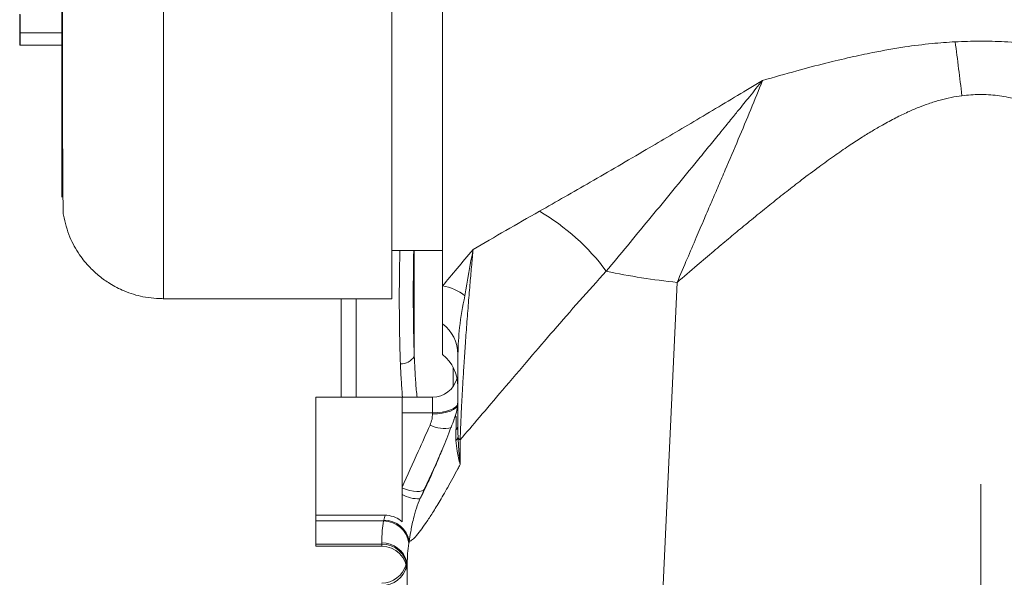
# Model space of a CAD drawing. Header units: millimetres. Extents: x 51337 to 61814, y -21781 to -12277.
# Tile 64 of 256: x 52497 to 52691, y -15542 to -15432. Entities that reach past the tile are written whole.
import ezdxf

# ---------------------------------------------------------------- set-up
doc = ezdxf.new("R2010")
doc.units = ezdxf.units.MM
doc.header["$LTSCALE"] = 0.3175
doc.linetypes.add('ACAD_ISO10W100', pattern=[18, 12, -3, 0, -3])
for name, color, linetype, lineweight in [('1轮廓实线层', 7, 'Continuous', 18), ('中心线', 4, 'ACAD_ISO10W100', 20), ('粗实线', 7, 'Continuous', 18)]:
    doc.layers.add(name, color=color, linetype=linetype, lineweight=lineweight)

msp = doc.modelspace()

# ---------------------------------------------------------------- linework, layer by layer
at = {"layer": '1轮廓实线层', "ltscale": 30}
for points in [[(52583.27074, -15507.89735), (52583.18783, -15508.13184), (52582.90331, -15508.49078), (52582.44125, -15508.82158), (52581.81945, -15509.11156), (52581.06176, -15509.3495), (52580.19734, -15509.52629), (52579.25938, -15509.63518), (52578.28392, -15509.67196)], [(52583.20339, -15508.32645), (52583.18783, -15508.35768), (52582.90331, -15508.71662), (52582.44125, -15509.04742), (52581.81945, -15509.3374), (52581.06176, -15509.57534), (52580.19734, -15509.75219), (52579.25938, -15509.86103), (52578.28392, -15509.8978)], [(52576.62107, -15524.8141), (52576.53482, -15524.88807), (52576.20005, -15525.05509), (52575.74759, -15525.14789), (52575.19076, -15525.16374), (52574.54602, -15525.10223), (52573.83234, -15524.96514), (52573.07083, -15524.75653), (52572.2839, -15524.48252)]]:
    msp.add_lwpolyline(points, dxfattribs=at)
for centre, radius, start, end in [((52497.08392, -15434.70606), 0.1, 180, 270), ((52497.08392, -15437.10784), 0.1, 180, 270), ((51521.32796, -15587.90786), 1169.73766, 6.90957872, 7.43398604), ((52577.50964, -15507.59213), 43.50336, 36.4098849, 59.8854791), ((52641.06018, -15346.54389), 138.20527, 258.0826675, 263.9400472), ((52578.85275, -15493.62214), 9.08193, 50.3528247, 80.9332737), ((52575.77625, -15498.17384), 7.50781, 0.3577657, 53.1016119), ((52575.28392, -15504.45283), 8, 0, 51.3178125), ((52572.02798, -15496.92303), 3.12194, 268.9429354, 328.4801963), ((52578.28392, -15501.58538), 5, 270, 345.3584618), ((52580.61494, -15506.36745), 6.37645, 243.9576401, 282.7007922), ((52582.22815, -15512.25015), 1.05785, 310.5317417, 356.3974396), ((52581.68322, -15513.78793), 1.79792, 312.9723568, 335.9112006), ((52584.31307, -15514.08151), 1.08211, 204.0061926, 237.5022824), ((52575.46621, -15520.06761), 6.54218, 240.8937972, 272.8470234), ((52568.67078, -15535.98632), 4.99951, 6.8695983, 90.1300004), ((52568.76724, -15535.79325), 4.97339, 8.7078571, 90.6383858), ((52568.28392, -15540.95965), 5, 0, 90), ((52568.44408, -15540.18235), 4.88129, 12.7962462, 91.8802337), ((52568.46702, -15540.39655), 4.82097, 2.3554265, 92.1765659), ((52568.28392, -15538.21158), 5, 270, 344.0494653), ((52568.35533, -15538.77473), 4.94845, 269.1731914, 346.7556132)]:
    msp.add_arc(centre, radius, start, end, dxfattribs=at)
at = {"layer": '中心线', "ltscale": 30}
msp.add_line((52686.28392, -15523.71407), (52686.28392, -15914.63381), dxfattribs=at)
at = {"layer": '粗实线', "ltscale": 30}
for p, q in [((52580.28392, -15484.65369), (52580.28392, -15238.60172)), ((52570.28393, -15280.6789), (52570.28393, -15487.20786)), ((52505.2839, -15389.57611), (52505.2839, -15465.89277)), ((52496.98393, -15434.70607), (52496.98393, -15431.12258)), ((52497.08391, -15431.17723), (52497.08391, -15434.80608)), ((52496.98393, -15437.10784), (52496.98393, -15434.70607)), ((52497.08391, -15434.80608), (52505.2839, -15434.80608)), ((52497.08391, -15434.80608), (52497.08391, -15437.20785)), ((52497.08391, -15437.20785), (52505.2839, -15437.20785)), ((52639.67818, -15446.36235), (52643.28382, -15444.20502)), ((52639.6279, -15446.39239), (52639.67818, -15446.36235)), ((52505.2839, -15465.89277), (52505.2839, -15467.20776)), ((52505.59417, -15470.70232), (52505.59531, -15470.72337)), ((52570.28393, -15477.70784), (52580.28392, -15477.70784)), ((52574.68931, -15498.55516), (52574.68931, -15477.70784)), ((52580.28392, -15492.16983), (52580.28392, -15484.65369)), ((52623.24695, -15553.19176), (52626.46998, -15483.97693)), ((52525.28391, -15487.20786), (52570.28393, -15487.20786)), ((52560.28391, -15506.58539), (52560.28391, -15487.20786)), ((52563.28393, -15487.20786), (52563.28393, -15506.58539)), ((52580.28392, -15498.20784), (52580.28392, -15492.16983)), ((52583.28391, -15498.12696), (52583.28391, -15512.31662)), ((52582.34699, -15504.49935), (52582.34699, -15500.6961)), ((52578.28392, -15506.58539), (52555.28391, -15506.58539)), ((52555.28391, -15529.83585), (52555.28391, -15506.58629)), ((52555.28391, -15506.58629), (52572.2839, -15506.58629)), ((52572.2839, -15509.67196), (52572.2839, -15506.58629)), ((52578.28392, -15509.67196), (52578.28392, -15506.58539)), ((52572.2839, -15509.67196), (52578.28392, -15509.67196)), ((52572.2839, -15524.29352), (52572.2839, -15509.67196)), ((52578.28392, -15509.8978), (52578.28392, -15509.67196)), ((52583.73169, -15514.99418), (52583.73169, -15519.8792)), ((52576.74197, -15524.6518), (52579.38455, -15518.84726)), ((52583.28391, -15520.71479), (52583.28391, -15520.72087)), ((52572.2839, -15524.29352), (52572.2839, -15524.48252)), ((52572.2839, -15524.48252), (52572.2839, -15525.78363)), ((52576.74197, -15524.6518), (52576.62107, -15524.8141)), ((52572.2839, -15525.78363), (52572.2839, -15531.12451)), ((52575.88131, -15526.52213), (52575.79116, -15526.60171)), ((52575.88131, -15526.52213), (52576.13904, -15525.96334)), ((52555.28391, -15529.83585), (52568.97898, -15529.83585)), ((52555.28391, -15530.98682), (52555.28391, -15529.83585)), ((52555.28391, -15530.98682), (52568.65943, -15530.98682)), ((52555.28391, -15535.57906), (52555.28391, -15530.98682)), ((52555.28391, -15535.57906), (52568.28393, -15535.57906)), ((52555.28391, -15535.95964), (52555.28391, -15535.57906)), ((52555.28391, -15535.95964), (52568.28393, -15535.95964)), ((52568.28393, -15535.57906), (52568.28393, -15535.30369)), ((52568.28393, -15535.95964), (52568.28393, -15535.57906)), ((52573.20342, -15539.09758), (52573.2911, -15539.32462)), ((52573.28392, -15539.92311), (52573.20414, -15539.10122)), ((52573.25412, -15539.41951), (52573.27543, -15539.17453)), ((52573.28392, -15539.92311), (52573.3103, -15539.31353)), ((52573.28392, -15550.75607), (52573.28392, -15539.92311))]:
    msp.add_line(p, q, dxfattribs=at)
for points, knots in [([(52523.24669, -15331.40877), (52523.49096, -15335.42673), (52523.9798, -15343.46741), (52524.4773, -15355.91033), (52524.83818, -15368.46767), (52525.07046, -15381.03553), (52525.20488, -15393.38865), (52525.26759, -15405.39457), (52525.28503, -15416.92831), (52525.28361, -15427.93615), (52525.28399, -15438.36158), (52525.28389, -15448.07784), (52525.28392, -15456.96028), (52525.28391, -15464.85326), (52525.28391, -15471.66869), (52525.28391, -15477.30138), (52525.28391, -15481.7005), (52525.28391, -15484.8945), (52525.28391, -15486.69044), (52525.28391, -15487.40403), (52525.28391, -15487.20773), (52525.28391, -15487.20769)], [0, 0, 0, 0, 38519.157013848, 77084.014918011, 115695.733150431, 154350.477677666, 193041.486529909, 231070.482947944, 269118.130125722, 307174.423235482, 345231.462593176, 383979.841365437, 422728.258019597, 461476.671039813, 500225.061753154, 538973.384240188, 577030.466206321, 615087.586032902, 653144.658724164, 691201.735746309, 691209.442317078, 691209.442317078, 691209.442317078, 691209.442317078]), ([(52505.34994, -15336.41425), (52505.35088, -15339.63541), (52505.35272, -15346.01958), (52505.35534, -15355.6793), (52505.35799, -15365.2113), (52505.36085, -15374.57161), (52505.36392, -15383.69771), (52505.36736, -15392.53486), (52505.37127, -15401.03015), (52505.37576, -15409.13491), (52505.38083, -15416.80451), (52505.38677, -15423.99893), (52505.39346, -15430.69054), (52505.40112, -15436.85972), (52505.4097, -15442.49386), (52505.41933, -15447.58694), (52505.43181, -15452.86794), (52505.44808, -15458.02272), (52505.46954, -15462.67667), (52505.49435, -15466.21644), (52505.5232, -15468.68854), (52505.55575, -15470.25308), (52505.58241, -15470.56919), (52505.59549, -15470.72426)], [0, 0, 0, 0, 39200.731162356, 77693.921794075, 115498.586430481, 152631.231183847, 189104.958875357, 224930.038647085, 260114.83771035, 294665.209529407, 328584.656198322, 361869.651837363, 394515.991077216, 426524.914536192, 457897.404657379, 488634.268252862, 518736.413490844, 562689.717226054, 605219.547886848, 646327.289180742, 686013.478737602, 724278.251614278, 761121.204808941, 761121.204808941, 761121.204808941, 761121.204808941]), ([(52681.23351, -15436.56275), (52679.71307, -15436.66553), (52676.38942, -15436.89022), (52670.95998, -15437.59532), (52665.628, -15438.53406), (52660.45074, -15439.63801), (52655.46418, -15440.83284), (52649.66039, -15442.35952), (52645.52904, -15443.55521), (52643.28382, -15444.20502)], [0, 0, 0, 0, 31786.693589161, 69485.089724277, 114405.64169867, 145293.638478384, 180841.686330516, 222577.752099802, 272259.479580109, 272259.479580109, 272259.479580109, 272259.479580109]), ([(52731.62309, -15444.98364), (52729.59178, -15444.38095), (52725.81541, -15443.26051), (52720.47721, -15441.78708), (52715.81973, -15440.58675), (52711.70928, -15439.61381), (52707.71488, -15438.75655), (52703.79191, -15438.01806), (52699.92214, -15437.41308), (52695.69901, -15436.88909), (52691.13476, -15436.52314), (52686.09694, -15436.37642), (52682.85532, -15436.50061), (52681.23351, -15436.56275)], [0, 0, 0, 0, 52057.782013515, 96779.692805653, 135493.793951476, 169425.106905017, 199582.695046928, 234694.849062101, 266120.291210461, 294242.081244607, 337353.372538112, 376347.464291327, 415390.128759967, 415390.128759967, 415390.128759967, 415390.128759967]), ([(52612.52076, -15481.77037), (52615.28213, -15478.43324), (52620.82363, -15471.73628), (52626.88529, -15464.34843), (52630.48847, -15459.9422), (52631.58062, -15458.60541), (52632.67277, -15457.26763), (52633.74064, -15455.95771), (52634.87058, -15454.57633), (52635.9461, -15453.24877), (52637.18759, -15451.71819), (52638.7358, -15449.81247), (52640.83137, -15447.2327), (52642.42295, -15445.26782), (52643.28382, -15444.20502)], [0, 0, 0, 0, 123450.676813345, 247740.477885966, 263427.128769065, 279128.380371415, 294844.821860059, 310456.707620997, 325063.83639546, 343251.530698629, 356739.535349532, 378356.991816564, 409520.563889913, 446236.411792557, 446236.411792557, 446236.411792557, 446236.411792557]), ([(52643.28382, -15444.20502), (52642.52249, -15446.09458), (52640.97989, -15449.92322), (52638.50946, -15455.79984), (52636.37742, -15460.80678), (52634.6265, -15464.89418), (52633.25466, -15468.09186), (52631.78841, -15471.50822), (52630.17542, -15475.27335), (52628.386, -15479.46068), (52627.1313, -15482.41815), (52626.46998, -15483.97693)], [0, 0, 0, 0, 49946.010038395, 101200.624362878, 153526.965656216, 179919.042461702, 206777.065343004, 235869.276414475, 267622.156336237, 303104.013350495, 342647.665022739, 342647.665022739, 342647.665022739, 342647.665022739]), ([(52599.33657, -15469.96066), (52602.66147, -15468.06794), (52609.55704, -15464.14256), (52619.73938, -15458.2007), (52629.8393, -15452.23536), (52636.31824, -15448.36798), (52639.6279, -15446.39239)], [0, 0, 0, 0, 41722.286893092, 86528.789043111, 123723.920454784, 162566.511326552, 162566.511326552, 162566.511326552, 162566.511326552]), ([(52682.57011, -15447.18513), (52681.85413, -15447.29367), (52680.39391, -15447.51504), (52678.19529, -15448.05535), (52676.05807, -15448.71932), (52673.95674, -15449.5072), (52671.80167, -15450.43262), (52669.42744, -15451.58477), (52667.07476, -15452.8555), (52664.80972, -15454.17956), (52662.59055, -15455.55536), (52660.11084, -15457.17872), (52657.3466, -15459.08415), (52654.24942, -15461.31712), (52651.12428, -15463.6647), (52648.00634, -15466.08181), (52645.1009, -15468.38616), (52642.17373, -15470.75499), (52639.35143, -15473.07469), (52636.49883, -15475.44987), (52633.54654, -15477.934), (52630.1698, -15480.80221), (52627.77824, -15482.85432), (52626.46999, -15483.97688)], [0, 0, 0, 0, 23059.717429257, 47029.566940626, 72441.170747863, 95122.238593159, 119737.789899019, 148880.024453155, 181680.619963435, 208042.442447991, 236055.137840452, 268870.923302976, 307530.35106804, 349388.830938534, 398516.20697124, 441069.168808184, 484967.75030628, 526628.491814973, 571833.551557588, 612481.585688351, 656842.250040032, 707870.634432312, 769494.102586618, 769494.102586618, 769494.102586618, 769494.102586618]), ([(52722.926, -15465.03202), (52720.69503, -15463.3292), (52716.26246, -15459.946), (52710.26822, -15455.84777), (52705.0924, -15452.74095), (52700.84292, -15450.53606), (52696.80546, -15448.86205), (52693.02647, -15447.73145), (52689.56313, -15447.09592), (52686.05034, -15446.85929), (52683.7303, -15447.07651), (52682.57011, -15447.18513)], [0, 0, 0, 0, 66448.312653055, 132021.636410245, 168976.605435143, 205321.49179542, 240916.353452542, 267091.430092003, 292871.968811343, 318419.20803658, 343974.28784883, 343974.28784883, 343974.28784883, 343974.28784883]), ([(52505.59537, -15470.72366), (52505.95624, -15472.18904), (52506.63407, -15474.94145), (52508.5763, -15478.38631), (52510.62702, -15480.92115), (52512.65858, -15482.78505), (52514.88504, -15484.37212), (52517.7162, -15485.82615), (52521.37163, -15487.00294), (52524.11299, -15487.13559), (52525.56468, -15487.20584)], [0, 0, 0, 0, 48490.190549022, 91079.16970451, 126281.520647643, 153379.562930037, 179793.256275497, 214276.491586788, 255776.132084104, 302489.231245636, 302489.231245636, 302489.231245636, 302489.231245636]), ([(52586.2839, -15477.49523), (52588.40656, -15476.25672), (52592.62257, -15473.79682), (52597.10897, -15471.23344), (52599.33657, -15469.96066)], [0, 0, 0, 0, 46120.209335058, 91603.478792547, 91603.478792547, 91603.478792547, 91603.478792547]), ([(52571.97038, -15500.04444), (52571.90755, -15498.20121), (52571.78188, -15494.51474), (52571.74194, -15488.05514), (52571.76142, -15482.45829), (52571.84723, -15478.78116), (52571.87227, -15477.70784)], [0, 0, 0, 0, 46945.175209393, 93890.558114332, 142252.904296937, 162188.33274507, 162188.33274507, 162188.33274507, 162188.33274507]), ([(52574.58759, -15477.70784), (52574.56975, -15478.71925), (52574.51122, -15482.03727), (52574.5, -15487.21341), (52574.53621, -15493.23862), (52574.63828, -15496.78298), (52574.68931, -15498.55516)], [0, 0, 0, 0, 20399.593004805, 66922.712948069, 114565.671003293, 162208.236807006, 162208.236807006, 162208.236807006, 162208.236807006]), ([(52580.28392, -15484.65369), (52581.21323, -15483.53724), (52583.07571, -15481.29971), (52585.22001, -15478.80657), (52586.27753, -15477.50308), (52586.2839, -15477.49523)], [0, 0, 0, 0, 64428.134113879, 129123.063529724, 129514.962967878, 129514.962967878, 129514.962967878, 129514.962967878]), ([(52586.2839, -15477.49523), (52586.19057, -15478.48875), (52585.994, -15480.58132), (52585.68599, -15484.09257), (52585.36054, -15488.00814), (52585.03625, -15492.17429), (52584.73625, -15496.31817), (52584.47867, -15500.17777), (52584.26526, -15503.6689), (52584.09642, -15506.70877), (52583.96539, -15509.32111), (52583.86764, -15511.4821), (52583.79226, -15513.31301), (52583.75073, -15514.46567), (52583.73169, -15514.99418)], [0, 0, 0, 0, 43659.546233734, 91955.591445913, 144081.858638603, 197635.786077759, 248784.707173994, 294072.493717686, 332109.836307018, 365944.693925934, 392210.261711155, 413189.983174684, 430512.555395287, 445180.282020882, 445180.282020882, 445180.282020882, 445180.282020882]), ([(52586.2839, -15477.49523), (52586.28206, -15477.50464), (52585.71464, -15480.41189), (52585.18023, -15483.52557), (52584.64755, -15486.62916)], [0, 0, 0, 0, 296.618781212, 91574.946076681, 91574.946076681, 91574.946076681, 91574.946076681]), ([(52583.73169, -15514.99418), (52584.97642, -15513.5402), (52587.57888, -15510.50026), (52592.17056, -15505.10816), (52597.06667, -15499.35781), (52602.15394, -15493.43413), (52607.14703, -15487.6864), (52610.74652, -15483.72367), (52612.52076, -15481.77037)], [0, 0, 0, 0, 37512.859294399, 78431.035775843, 122655.086914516, 159319.692774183, 196755.061380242, 233144.571042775, 233144.571042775, 233144.571042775, 233144.571042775]), ([(52584.64755, -15486.62916), (52584.24463, -15488.68302), (52583.50804, -15492.43784), (52583.35379, -15496.35325), (52583.28391, -15498.12696)], [0, 0, 0, 0, 50076.750383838, 91549.423225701, 91549.423225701, 91549.423225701, 91549.423225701]), ([(52572.36672, -15506.5268), (52572.29091, -15505.56734), (52572.1334, -15503.57411), (52572.02606, -15501.24988), (52571.97038, -15500.04444)], [0, 0, 0, 0, 44045.846761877, 91502.896222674, 91502.896222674, 91502.896222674, 91502.896222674]), ([(52574.68931, -15498.55516), (52574.74647, -15499.72422), (52574.86098, -15502.06635), (52575.04869, -15504.77348), (52575.20661, -15506.1161), (52575.26181, -15506.58539)], [0, 0, 0, 0, 50909.284334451, 101992.598391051, 129443.185348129, 129443.185348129, 129443.185348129, 129443.185348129]), ([(52583.277, -15507.51779), (52583.23307, -15508.0718), (52583.14543, -15509.1773), (52582.78905, -15510.22742), (52582.61127, -15510.75128)], [0, 0, 0, 0, 45883.981027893, 91558.832900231, 91558.832900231, 91558.832900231, 91558.832900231]), ([(52577.81545, -15512.0965), (52577.96446, -15511.70152), (52578.23362, -15510.98803), (52578.26839, -15510.23428), (52578.28392, -15509.8978)], [0, 0, 0, 0, 50673.629156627, 91536.163154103, 91536.163154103, 91536.163154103, 91536.163154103]), ([(52582.73072, -15510.46947), (52582.31417, -15511.56254), (52581.34744, -15514.09932), (52579.98413, -15517.45957), (52578.73388, -15520.42359), (52577.82553, -15522.4775), (52577.19871, -15523.82875), (52576.98015, -15524.28408), (52576.88908, -15524.47382)], [0, 0, 0, 0, 42042.620573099, 97572.257687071, 144369.649910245, 182458.471183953, 211926.9066996, 232980.05246308, 232980.05246308, 232980.05246308, 232980.05246308]), ([(52582.61956, -15510.74163), (52582.59433, -15510.80179), (52582.56199, -15510.87889), (52582.52775, -15510.99228), (52582.52023, -15511.01718)], [0, 0, 0, 0, 71452.973666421, 91561.260840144, 91561.260840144, 91561.260840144, 91561.260840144]), ([(52582.91561, -15513.05417), (52582.93183, -15512.75909), (52582.96059, -15512.23556), (52582.98161, -15511.56105), (52582.98327, -15511.05582), (52582.96531, -15510.66683), (52582.92001, -15510.3925), (52582.85253, -15510.32864), (52582.76822, -15510.4055), (52582.69345, -15510.53844), (52582.63958, -15510.68656), (52582.61956, -15510.74163)], [0, 0, 0, 0, 39736.694191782, 70501.607431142, 98292.630439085, 127951.186242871, 165297.754535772, 220072.642785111, 259281.285230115, 311129.661070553, 341809.514819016, 341809.514819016, 341809.514819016, 341809.514819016]), ([(52572.2839, -15524.29352), (52573.35054, -15521.95747), (52575.20504, -15517.89592), (52577.03711, -15513.82569), (52577.81545, -15512.0965)], [0, 0, 0, 0, 52631.920525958, 91508.316829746, 91508.316829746, 91508.316829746, 91508.316829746]), ([(52582.90876, -15515.10343), (52582.89533, -15514.73597), (52582.8704, -15514.05358), (52582.90134, -15513.36976), (52582.91561, -15513.05417)], [0, 0, 0, 0, 49305.357061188, 91561.536728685, 91561.536728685, 91561.536728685, 91561.536728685]), ([(52583.32456, -15514.52175), (52583.31166, -15514.10281), (52583.28895, -15513.36565), (52583.28543, -15512.63292), (52583.28391, -15512.31662)], [0, 0, 0, 0, 52037.245303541, 91563.506143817, 91563.506143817, 91563.506143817, 91563.506143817]), ([(52583.73169, -15519.8792), (52583.50012, -15519.00289), (52583.085, -15517.432), (52582.9628, -15515.81737), (52582.90876, -15515.10343)], [0, 0, 0, 0, 51075.489396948, 91560.310336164, 91560.310336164, 91560.310336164, 91560.310336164]), ([(52583.73169, -15519.8792), (52583.62725, -15518.88749), (52583.44, -15517.10942), (52583.35996, -15515.31525), (52583.32456, -15514.52175)], [0, 0, 0, 0, 51067.288994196, 91561.335580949, 91561.335580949, 91561.335580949, 91561.335580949]), ([(52575.88131, -15526.52213), (52576.09268, -15526.10593), (52576.54982, -15525.20577), (52577.42857, -15523.32919), (52578.45026, -15521.03778), (52579.4206, -15518.78628), (52580.02984, -15517.30748), (52580.26357, -15516.74018)], [0, 0, 0, 0, 36150.697006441, 78186.584378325, 127470.480090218, 172301.396965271, 200204.095815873, 200204.095815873, 200204.095815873, 200204.095815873]), ([(52583.28391, -15520.72087), (52582.6116, -15521.95868), (52581.33898, -15524.30177), (52579.61816, -15527.25329), (52578.16057, -15529.61835), (52576.94508, -15531.45768), (52575.85646, -15532.97487), (52574.92542, -15534.11212), (52574.16371, -15534.8575), (52573.83786, -15534.98149), (52573.6833, -15535.04029)], [0, 0, 0, 0, 49909.144621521, 94474.323668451, 134324.123484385, 170068.900891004, 202274.2633314, 239941.398718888, 273442.344500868, 303668.098871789, 303668.098871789, 303668.098871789, 303668.098871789]), ([(52583.73169, -15519.8792), (52583.648, -15520.03495), (52583.49792, -15520.31426), (52583.34954, -15520.59195), (52583.28391, -15520.71479)], [0, 0, 0, 0, 51060.648673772, 91564.096812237, 91564.096812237, 91564.096812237, 91564.096812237]), ([(52576.13904, -15525.96334), (52576.21795, -15525.79239), (52576.42391, -15525.34623), (52576.62063, -15524.91673), (52576.74197, -15524.6518)], [0, 0, 0, 0, 35068.162028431, 91526.357650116, 91526.357650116, 91526.357650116, 91526.357650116]), ([(52573.6833, -15535.04029), (52573.77696, -15534.45856), (52573.9542, -15533.35774), (52574.42008, -15530.86946), (52575.04937, -15528.51489), (52575.61063, -15527.17049), (52575.88131, -15526.52213)], [0, 0, 0, 0, 52512.661139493, 99369.913459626, 131915.49021244, 162231.738601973, 162231.738601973, 162231.738601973, 162231.738601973]), ([(52568.28393, -15535.30369), (52568.30356, -15534.49598), (52568.33856, -15533.05583), (52568.56152, -15531.61817), (52568.65943, -15530.98682)], [0, 0, 0, 0, 51306.267584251, 91479.949839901, 91479.949839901, 91479.949839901, 91479.949839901]), ([(52568.65943, -15530.98682), (52568.66932, -15530.95763), (52568.68696, -15530.90553), (52568.70423, -15530.84624), (52568.71183, -15530.82017)], [0, 0, 0, 0, 51254.319027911, 91485.380682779, 91485.380682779, 91485.380682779, 91485.380682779]), ([(52568.71183, -15530.82017), (52568.75372, -15530.6646), (52568.82834, -15530.38757), (52568.93306, -15530.00403), (52568.97898, -15529.83585)], [0, 0, 0, 0, 51370.530495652, 91485.587324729, 91485.587324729, 91485.587324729, 91485.587324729]), ([(52569.28391, -15529.84509), (52569.22717, -15529.84213), (52569.12559, -15529.83682), (52569.02387, -15529.83615), (52568.97898, -15529.83585)], [0, 0, 0, 0, 51113.648148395, 91487.616275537, 91487.616275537, 91487.616275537, 91487.616275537]), ([(52572.2839, -15531.12451), (52571.87395, -15530.80138), (52571.0061, -15530.11732), (52569.87874, -15529.93912), (52569.28391, -15529.84509)], [0, 0, 0, 0, 43219.642549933, 91494.478839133, 91494.478839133, 91494.478839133, 91494.478839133]), ([(52573.6344, -15535.38833), (52573.64362, -15535.32717), (52573.66014, -15535.2177), (52573.67621, -15535.09462), (52573.6833, -15535.04029)], [0, 0, 0, 0, 51116.137356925, 91511.272611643, 91511.272611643, 91511.272611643, 91511.272611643]), ([(52573.3103, -15539.31353), (52573.32593, -15538.66829), (52573.35766, -15537.35881), (52573.54126, -15536.05148), (52573.6344, -15535.38833)], [0, 0, 0, 0, 45089.196686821, 91506.988765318, 91506.988765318, 91506.988765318, 91506.988765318])]:
    msp.add_open_spline(points, degree=3, knots=knots, dxfattribs=at)

doc.saveas('drawing.dxf')
